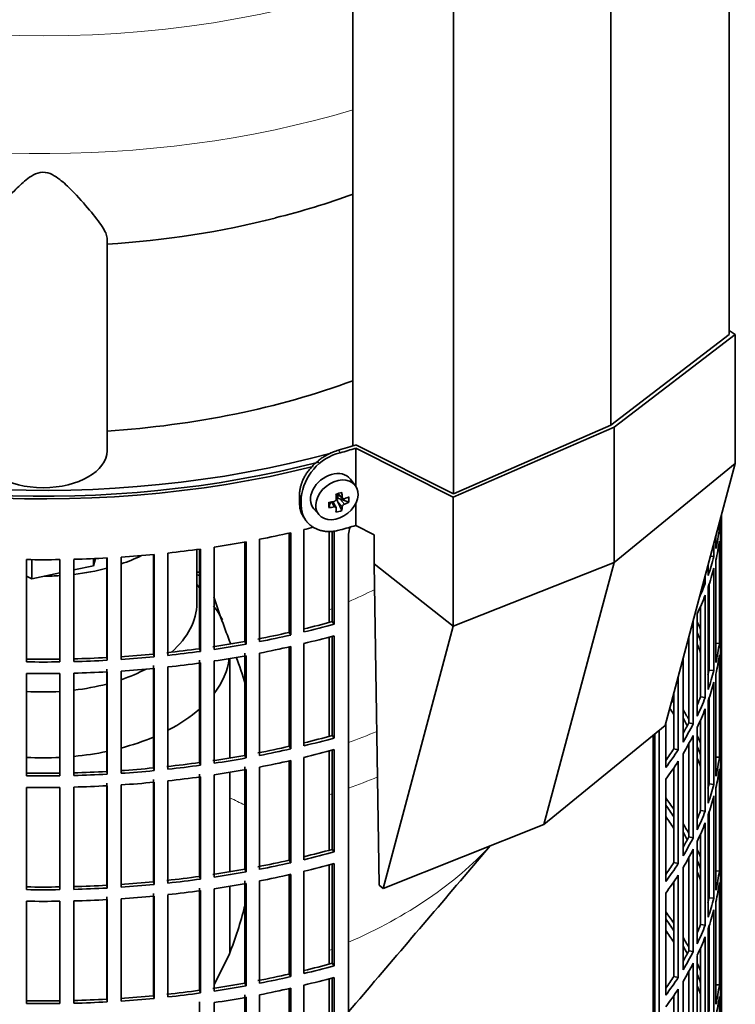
# Model space of a CAD drawing. Header units: millimetres. Extents: x 421 to 1312, y -1923 to 1668.
# Tile 7 of 24: x 1158 to 1309, y -1719 to -1510. Entities that reach past the tile are written whole.
import ezdxf

# ---------------------------------------------------------------- set-up
doc = ezdxf.new("R2010")
doc.units = ezdxf.units.MM
for name, color, linetype in [('M5X8_UNI7687', 7, 'Continuous'), ('MID_344-4', 7, 'Continuous'), ('VSI184-254_GIUNT', 7, 'Continuous'), ('VSI344-454_FILTR', 7, 'Continuous'), ('VSI344-454_SUPPO', 7, 'Continuous'), ('VSI344-454_TERMI', 7, 'Continuous'), ('VSI344_DIFFUSORE', 7, 'Continuous')]:
    doc.layers.add(name, color=color, linetype=linetype)

# ---------------------------------------------------------------- blocks, each defined once
blk = doc.blocks.new('SE4')
at = {"layer": 'M5X8_UNI7687', "color": 7, "linetype": 'Continuous', "lineweight": 35}
for p, q in [((1229.04, -1608.84), (1228.04, -1607.49)), ((1225.23, -1610.56), (1226.4, -1611.56)), ((1225.31, -1610.63), (1225.31, -1611.51)), ((1227.67, -1612.37), (1225.73, -1611.62)), ((1220.26, -1613.77), (1221.37, -1615.04)), ((1223.44, -1613.51), (1223.8, -1612.33)), ((1224.97, -1613.5), (1224.27, -1612.25)), ((1226.19, -1614.11), (1225.28, -1612.14))]:
    blk.add_line(p, q, dxfattribs=at)
at = {"layer": 'M5X8_UNI7687', "color": 4, "linetype": 'Continuous', "lineweight": 9}
for p, q in [((1225.36, -1610.53), (1226.29, -1611.32)), ((1225.73, -1611.62), (1226.74, -1612.77)), ((1224.55, -1613.36), (1223.96, -1612.3)), ((1226.29, -1613.3), (1225.28, -1612.14))]:
    blk.add_line(p, q, dxfattribs=at)
at = {"layer": 'M5X8_UNI7687', "color": 7, "linetype": 'Continuous', "lineweight": 35}
for centre, radius, start, end in [((1224.45, -1611.66), 0.55, 280.2783, 358.6867), ((1226.98, -1613.43), 0.71, 110.1734, 168.7917)]:
    blk.add_arc(centre, radius, start, end, dxfattribs=at)
for centre, major_axis, ratio, start_param, end_param in [((1224.08, -1610.55), (3.89, 3.14), 0.739997, 0, 3.172175), ((1224.08, -1610.55), (3.89, 3.14), 0.739997, 6.252603, 6.283185), ((1222.39, -1610.96), (8.97, 2.29), 0.035701, -1.293098, -1.143406), ((1221.61, -1607.27), (2.06, -9.79), 0.279258, 1.046834, 1.161394), ((1225.54, -1611.8), (0.391, 0.312), 0.744948, 1.56038, 2.087178), ((1225.74, -1612.03), (-0.449, 0.845), 0.482969, 0.934611, 1.452812), ((1225.74, -1612.03), (-0.837, 0.408), 0.40333, 4.914112, 5.432313), ((1221.32, -1607.35), (3.16, -9.49), 0.408248, 1.007206, 1.121766), ((1221.47, -1607.44), (9.99, 0.43), 0.510658, -1.036687, -0.922127), ((1219.62, -1609.21), (6.65, -6.44), 0.71261, 0.529363, 0.679055), ((1221.47, -1607.44), (9.99, 0.43), 0.510658, -1.393505, -1.278945), ((1225.17, -1607.71), (-1.01, -9.2), 0.152739, -1.021742, -0.87205), ((1221.47, -1607.18), (9.99, -0.48), 0.639648, -1.340934, -1.226375), ((1221.61, -1607.27), (2.06, -9.79), 0.279258, 0.690017, 0.804576), ((1221.32, -1607.35), (3.16, -9.49), 0.408248, 0.650389, 0.764948), ((1221.47, -1607.18), (9.99, -0.48), 0.639648, -0.984117, -0.869557), ((1222.39, -1605.96), (7.61, -5.28), 0.901051, 5.557555, 5.707247)]:
    blk.add_ellipse(centre, major_axis=major_axis, ratio=ratio, start_param=start_param, end_param=end_param, dxfattribs=at)
blk.add_ellipse((1225.14, -1611.85), major_axis=(-3.84, -3.1), ratio=0.739997, dxfattribs=at)
for points in [[(1226.29, -1611.32), (1226.29, -1611.34), (1226.29, -1611.37), (1226.3, -1611.41), (1226.31, -1611.44), (1226.33, -1611.48), (1226.35, -1611.51), (1226.37, -1611.54), (1226.4, -1611.56), (1226.43, -1611.59), (1226.46, -1611.61), (1226.5, -1611.62), (1226.54, -1611.63), (1226.58, -1611.63), (1226.61, -1611.63), (1226.65, -1611.63), (1226.69, -1611.62), (1226.72, -1611.61), (1226.74, -1611.61)], [(1225, -1613.64), (1225, -1613.63), (1225, -1613.6), (1225, -1613.57), (1224.99, -1613.54), (1224.97, -1613.51), (1224.96, -1613.48), (1224.93, -1613.45), (1224.91, -1613.43), (1224.88, -1613.41), (1224.84, -1613.39), (1224.81, -1613.37), (1224.77, -1613.36), (1224.73, -1613.35), (1224.69, -1613.35), (1224.64, -1613.35), (1224.6, -1613.35), (1224.57, -1613.35), (1224.55, -1613.36)]]:
    blk.add_open_spline(points, degree=3, dxfattribs=at)
at = {"layer": 'MID_344-4', "color": 7, "linetype": 'Continuous', "lineweight": 35}
for p, q in [((1308.14, -1576.89), (1308.14, -865.86)), ((1283.08, -1596.09), (1283.08, -884.83)), ((1228.53, -889.14), (1228.53, -1600.48)), ((1249.82, -1610.56), (1249.82, -899.3))]:
    blk.add_line(p, q, dxfattribs=at)
at = {"layer": 'VSI184-254_GIUNT', "color": 7, "linetype": 'Continuous', "lineweight": 35}
for p, q in [((1195.51, -1633.73), (1195.51, -1622.37)), ((1196.07, -1630.45), (1195.51, -1629.73)), ((1202.51, -1666.44), (1202.51, -1645.41)), ((1202.51, -1690.53), (1202.51, -1669.49)), ((1202.51, -1707.6), (1202.51, -1693.58))]:
    blk.add_line(p, q, dxfattribs=at)
for centre, major_axis, start_param, end_param in [((1163.01, -1609.24), (-32.5, 0), -4.180525, -4.017085), ((1163.01, -1609.24), (-32.5, 0), 1.772095, 1.997343), ((1163.01, -1609.24), (-32.5, 0), 1.577864, 1.67924), ((1163.01, -1633.73), (-32.5, 0), 2.557531, 3.141593), ((1163.01, -1643.63), (39.5, 0), 0.282765, 0.420534), ((1163.01, -1643.63), (39.5, 0), 5.869049, 6.204321), ((1163.01, -1633.73), (-32.5, 0), -4.180525, -3.976979), ((1163.01, -1633.73), (-32.5, 0), 1.772095, 1.997343), ((1163.01, -1633.73), (-32.5, 0), 1.462353, 1.67924), ((1163.01, -1643.63), (39.5, 0), -0.839288, -0.579133), ((1163.01, -1643.63), (39.5, 0), -1.14036, -0.9396), ((1163.01, -1643.63), (39.5, 0), 4.877649, 5.059742), ((1163.01, -1643.63), (39.5, 0), 4.62322, 4.801558)]:
    blk.add_ellipse(centre, major_axis=major_axis, ratio=0.57735, start_param=start_param, end_param=end_param, dxfattribs=at)
at = {"layer": 'VSI344-454_FILTR', "color": 7, "linetype": 'Continuous', "lineweight": 35}
for p, q in [((1306.26, -1616.4), (1306.26, -1615.96)), ((1306.5, -1636.43), (1306.5, -1615.05)), ((1306.51, -1761.51), (1306.51, -1615.02)), ((1218.15, -1639.8), (1218.15, -1618.16)), ((1305.69, -1618.1), (1306.05, -1618.12)), ((1306.05, -1618.12), (1306.05, -1616.74)), ((1208.77, -1641.83), (1208.77, -1620.2)), ((1215.04, -1639.9), (1215.04, -1618.88)), ((1215.38, -1640.44), (1215.38, -1618.81)), ((1224.17, -1637.62), (1224.17, -1618.38)), ((1224.57, -1638.15), (1224.57, -1618.35)), ((1227.6, -1840.4), (1227.6, -1619.13)), ((1305.31, -1622.16), (1305.31, -1619.48)), ((1306.26, -1640.49), (1306.26, -1618.85)), ((1196.07, -1643.34), (1196.07, -1622.29)), ((1196.28, -1643.9), (1196.28, -1622.26)), ((1199.17, -1643.49), (1199.17, -1621.85)), ((1205.66, -1641.81), (1205.66, -1620.78)), ((1205.93, -1642.37), (1205.93, -1620.73)), ((1304.9, -1623.87), (1304.9, -1621.03)), ((1306.05, -1642.21), (1306.05, -1620.57)), ((1169.51, -1646.07), (1169.51, -1624.44)), ((1176.46, -1645.21), (1176.46, -1624.16)), ((1176.53, -1645.79), (1176.53, -1624.15)), ((1179.49, -1645.61), (1179.49, -1623.97)), ((1186.32, -1644.47), (1186.32, -1623.42)), ((1186.46, -1645.05), (1186.46, -1623.41)), ((1189.4, -1644.75), (1189.4, -1623.11)), ((1304.16, -1623.79), (1304.9, -1623.87)), ((1159.49, -1646.13), (1159.49, -1624.5)), ((1166.53, -1646.13), (1166.53, -1624.5)), ((1303.68, -1627.86), (1303.68, -1625.59)), ((1304.9, -1647.95), (1304.9, -1626.31)), ((1305.31, -1646.25), (1305.31, -1624.61)), ((1303.06, -1629.55), (1303.06, -1627.91)), ((1302.63, -1629.49), (1303.06, -1629.55)), ((1303.68, -1651.95), (1303.68, -1630.31)), ((1303.91, -1647.85), (1303.91, -1629.62)), ((1303.06, -1653.64), (1303.06, -1632)), ((1302.09, -1653.5), (1302.09, -1634.35)), ((1301.36, -1657.58), (1301.36, -1635.94)), ((1306.26, -1636.43), (1306.5, -1636.43)), ((1224.17, -1637.62), (1224.57, -1638.15)), ((1300.53, -1659.23), (1300.53, -1637.6)), ((1306.5, -1660.52), (1306.5, -1638.88)), ((1215.04, -1639.9), (1215.38, -1640.44)), ((1224.17, -1661.71), (1224.17, -1640.71)), ((1224.57, -1662.23), (1224.57, -1640.6)), ((1299.58, -1659.05), (1299.58, -1640.88)), ((1205.66, -1641.81), (1205.93, -1642.37)), ((1215.04, -1663.99), (1215.04, -1642.97)), ((1215.38, -1664.53), (1215.38, -1642.89)), ((1218.15, -1663.89), (1218.15, -1642.25)), ((1305.31, -1642.16), (1306.05, -1642.21)), ((1306.26, -1664.58), (1306.26, -1642.94)), ((1176.46, -1645.21), (1176.53, -1645.79)), ((1186.32, -1644.47), (1186.46, -1645.05)), ((1196.07, -1643.34), (1196.28, -1643.9)), ((1205.66, -1665.9), (1205.66, -1644.26)), ((1205.93, -1666.45), (1205.93, -1644.82)), ((1208.77, -1665.92), (1208.77, -1644.28)), ((1306.05, -1666.29), (1306.05, -1644.66)), ((1186.32, -1668.56), (1186.32, -1646.92)), ((1189.4, -1668.83), (1189.4, -1647.2)), ((1196.07, -1667.42), (1196.07, -1645.79)), ((1196.28, -1667.99), (1196.28, -1646.35)), ((1199.17, -1667.57), (1199.17, -1645.93)), ((1298.36, -1663.09), (1298.36, -1645.44)), ((1159.49, -1670.22), (1159.49, -1648.58)), ((1166.53, -1670.22), (1166.53, -1648.58)), ((1169.51, -1670.16), (1169.51, -1648.52)), ((1176.46, -1669.3), (1176.46, -1647.66)), ((1176.53, -1669.88), (1176.53, -1648.24)), ((1179.49, -1669.7), (1179.49, -1648.06)), ((1186.46, -1669.13), (1186.46, -1647.49)), ((1297.34, -1664.71), (1297.34, -1649.25)), ((1303.91, -1647.85), (1304.9, -1647.95)), ((1305.31, -1670.33), (1305.31, -1648.7)), ((1304.9, -1672.04), (1304.9, -1650.4)), ((1296.41, -1664.5), (1296.41, -1652.71)), ((1302.09, -1653.5), (1303.06, -1653.64)), ((1303.68, -1676.04), (1303.68, -1654.4)), ((1303.91, -1671.94), (1303.91, -1653.71)), ((1303.06, -1677.72), (1303.06, -1656.09)), ((1294.7, -1668.48), (1294.7, -1659.08)), ((1299.58, -1659.05), (1300.53, -1659.23)), ((1302.09, -1677.58), (1302.09, -1658.43)), ((1224.17, -1661.71), (1224.57, -1662.23)), ((1292.42, -1800.86), (1292.42, -1661.34)), ((1293.33, -1801.1), (1293.33, -1660.6)), ((1300.53, -1683.32), (1300.53, -1661.68)), ((1301.36, -1681.66), (1301.36, -1660.03)), ((1306.26, -1660.51), (1306.5, -1660.52)), ((1215.04, -1663.99), (1215.38, -1664.53)), ((1299.58, -1683.14), (1299.58, -1663.45)), ((1306.5, -1684.6), (1306.5, -1662.97)), ((1205.66, -1665.9), (1205.93, -1666.45)), ((1224.17, -1685.79), (1224.17, -1664.79)), ((1224.57, -1686.32), (1224.57, -1664.68)), ((1296.41, -1664.5), (1297.34, -1664.71)), ((1298.36, -1687.18), (1298.36, -1665.54)), ((1196.07, -1667.42), (1196.28, -1667.99)), ((1215.04, -1688.07), (1215.04, -1667.06)), ((1215.38, -1688.62), (1215.38, -1666.98)), ((1218.15, -1687.97), (1218.15, -1666.34)), ((1297.34, -1688.8), (1297.34, -1667.16)), ((1305.31, -1666.25), (1306.05, -1666.29)), ((1306.26, -1688.66), (1306.26, -1667.02)), ((1176.46, -1669.3), (1176.53, -1669.88)), ((1186.32, -1668.56), (1186.46, -1669.13)), ((1196.07, -1691.51), (1196.07, -1669.87)), ((1199.17, -1691.66), (1199.17, -1670.02)), ((1205.66, -1689.98), (1205.66, -1668.35)), ((1205.93, -1690.54), (1205.93, -1668.9)), ((1208.77, -1690.01), (1208.77, -1668.37)), ((1296.41, -1688.58), (1296.41, -1668.55)), ((1306.05, -1690.38), (1306.05, -1668.74)), ((1176.46, -1693.39), (1176.46, -1671.75)), ((1176.53, -1693.96), (1176.53, -1672.33)), ((1179.49, -1693.78), (1179.49, -1672.15)), ((1186.32, -1692.65), (1186.32, -1671.01)), ((1186.46, -1693.22), (1186.46, -1671.58)), ((1189.4, -1692.92), (1189.4, -1671.28)), ((1196.28, -1692.07), (1196.28, -1670.44)), ((1294.7, -1692.56), (1294.7, -1670.93)), ((1303.91, -1671.94), (1304.9, -1672.04)), ((1159.49, -1694.31), (1159.49, -1672.67)), ((1166.53, -1694.31), (1166.53, -1672.67)), ((1169.51, -1694.25), (1169.51, -1672.61)), ((1305.31, -1694.42), (1305.31, -1672.78)), ((1304.9, -1696.13), (1304.9, -1674.49)), ((1302.09, -1677.58), (1303.06, -1677.72)), ((1303.68, -1700.12), (1303.68, -1678.49)), ((1303.91, -1696.02), (1303.91, -1677.8)), ((1303.06, -1701.81), (1303.06, -1680.17)), ((1302.09, -1701.67), (1302.09, -1682.52)), ((1299.58, -1683.14), (1300.53, -1683.32)), ((1301.36, -1705.75), (1301.36, -1684.11)), ((1306.26, -1684.6), (1306.5, -1684.6)), ((1224.17, -1685.79), (1224.57, -1686.32)), ((1300.53, -1707.41), (1300.53, -1685.77)), ((1215.04, -1688.07), (1215.38, -1688.62)), ((1224.17, -1709.88), (1224.17, -1688.88)), ((1224.57, -1710.41), (1224.57, -1688.77)), ((1296.41, -1688.58), (1297.34, -1688.8)), ((1299.58, -1707.23), (1299.58, -1687.54)), ((1306.5, -1708.69), (1306.5, -1687.05)), ((1205.66, -1689.98), (1205.93, -1690.54)), ((1215.38, -1712.7), (1215.38, -1691.07)), ((1218.15, -1712.06), (1218.15, -1690.42)), ((1298.36, -1711.27), (1298.36, -1689.63)), ((1305.31, -1690.34), (1306.05, -1690.38)), ((1186.32, -1692.65), (1186.46, -1693.22)), ((1196.07, -1691.51), (1196.28, -1692.07)), ((1205.66, -1714.07), (1205.66, -1692.43)), ((1205.93, -1714.63), (1205.93, -1692.99)), ((1208.77, -1714.09), (1208.77, -1692.46)), ((1215.04, -1712.16), (1215.04, -1691.14)), ((1296.41, -1712.67), (1296.41, -1692.64)), ((1297.34, -1712.89), (1297.34, -1691.25)), ((1306.05, -1714.47), (1306.05, -1692.83)), ((1306.26, -1712.75), (1306.26, -1691.11)), ((1176.46, -1693.39), (1176.53, -1693.96)), ((1186.32, -1716.73), (1186.32, -1695.1)), ((1196.07, -1715.6), (1196.07, -1693.96)), ((1196.28, -1716.16), (1196.28, -1694.52)), ((1199.17, -1715.75), (1199.17, -1694.11)), ((1294.7, -1716.65), (1294.7, -1695.01)), ((1159.49, -1718.39), (1159.49, -1696.76)), ((1166.53, -1718.39), (1166.53, -1696.76)), ((1169.51, -1718.33), (1169.51, -1696.7)), ((1176.46, -1717.47), (1176.46, -1695.84)), ((1176.53, -1718.05), (1176.53, -1696.41)), ((1179.49, -1717.87), (1179.49, -1696.23)), ((1186.46, -1717.31), (1186.46, -1695.67)), ((1189.4, -1717.01), (1189.4, -1695.37)), ((1303.91, -1696.02), (1304.9, -1696.13)), ((1305.31, -1718.51), (1305.31, -1696.87)), ((1304.9, -1720.21), (1304.9, -1698.57)), ((1302.09, -1701.67), (1303.06, -1701.81)), ((1303.68, -1724.21), (1303.68, -1702.57)), ((1303.91, -1720.11), (1303.91, -1701.88)), ((1303.06, -1725.9), (1303.06, -1704.26)), ((1299.58, -1707.23), (1300.53, -1707.41)), ((1302.09, -1725.76), (1302.09, -1706.61)), ((1301.36, -1729.84), (1301.36, -1708.2)), ((1306.26, -1708.69), (1306.5, -1708.69)), ((1224.17, -1709.88), (1224.57, -1710.41)), ((1299.58, -1731.31), (1299.58, -1711.63)), ((1300.53, -1731.49), (1300.53, -1709.86)), ((1306.5, -1732.78), (1306.5, -1711.14)), ((1215.04, -1712.16), (1215.38, -1712.7)), ((1224.17, -1733.97), (1224.17, -1712.97)), ((1224.57, -1734.49), (1224.57, -1712.86)), ((1296.41, -1712.67), (1297.34, -1712.89)), ((1298.36, -1735.35), (1298.36, -1713.72)), ((1196.07, -1715.6), (1196.28, -1716.16)), ((1205.66, -1714.07), (1205.93, -1714.63)), ((1215.04, -1736.25), (1215.04, -1715.23)), ((1215.38, -1736.79), (1215.38, -1715.15)), ((1218.15, -1736.15), (1218.15, -1714.51)), ((1297.34, -1736.97), (1297.34, -1715.34)), ((1305.31, -1714.42), (1306.05, -1714.47)), ((1306.26, -1736.84), (1306.26, -1715.2)), ((1176.46, -1717.47), (1176.53, -1718.05)), ((1186.32, -1716.73), (1186.46, -1717.31)), ((1196.07, -1739.68), (1196.07, -1718.05)), ((1205.66, -1738.16), (1205.66, -1716.52)), ((1205.93, -1738.71), (1205.93, -1717.08)), ((1208.77, -1738.18), (1208.77, -1716.54)), ((1296.41, -1736.76), (1296.41, -1716.72)), ((1306.05, -1738.55), (1306.05, -1716.92)), ((1199.17, -1739.83), (1199.17, -1718.19))]:
    blk.add_line(p, q, dxfattribs=at)
for centre, radius, start, end in [((1233.88, -1619.73), 6.31, 160.7591, 174.5077), ((1163.01, -1376.02), 248.5, 269.189, 270.811), ((1163.01, -1398.81), 246.77, 269.1833, 270.8167), ((1163.01, -1397.66), 248.5, 269.189, 270.811), ((1163.01, -1400.11), 248.5, 269.189, 270.811), ((1163.01, -1422.9), 246.77, 269.1833, 270.8167), ((1163.01, -1421.75), 248.5, 269.189, 270.811), ((1163.01, -1424.2), 248.5, 269.189, 270.811), ((1163.01, -1446.99), 246.77, 269.1833, 270.8167), ((1163.01, -1445.83), 248.5, 269.189, 270.811), ((1163.01, -1448.28), 248.5, 269.189, 270.811), ((1163.01, -1471.07), 246.77, 269.1833, 270.8167), ((1163.01, -1469.92), 248.5, 269.189, 270.811)]:
    blk.add_arc(centre, radius, start, end, dxfattribs=at)
for centre, major_axis, start_param, end_param in [((1163.01, -1528.81), (143.5, 0), 2.974441, 5.121903), ((1163.01, -1528.81), (142.5, 0), 3.141593, 5.134148), ((1163.01, -1613.93), (143.5, 0), 6.223771, 6.269479), ((1163.01, -1611.48), (143.5, 0), -0.059414, -0.051136), ((1163.01, -1541.67), (143.5, 0), -1.176432, -1.161145), ((1163.01, -1611.48), (143.5, 0), -0.129227, -0.080212), ((1163.01, -1541.67), (143.5, 0), -1.246245, -1.197216), ((1163.01, -1541.67), (143.5, 0), -1.385871, -1.336842), ((1163.01, -1541.67), (143.5, 0), -1.316058, -1.267029), ((1163.01, -1613.93), (143.5, 0), -0.129227, -0.080212), ((1163.01, -1541.67), (143.5, 0), 4.757688, 4.806717), ((1163.01, -1541.67), (143.5, 0), -1.455685, -1.406655), ((1163.01, -1611.48), (143.5, 0), -0.199041, -0.150025), ((1163.01, -1613.93), (143.5, 0), -0.199041, -0.150025), ((1163.01, -1707.83), (143.5, 0), 1.336842, 1.342333), ((1163.01, -1707.83), (142.5, 0), 1.33667, 1.340701), ((1163.01, -1611.48), (143.5, 0), -0.255831, -0.219838), ((1163.01, -1613.93), (143.5, 0), -0.268854, -0.219838), ((1163.01, -1635.57), (143.5, 0), 6.223771, 6.272786), ((1163.01, -1563.31), (142.5, 0), -1.17351, -1.127231), ((1163.01, -1563.31), (143.5, 0), -1.176432, -1.127403), ((1163.01, -1613.93), (143.5, 0), -0.292688, -0.289652), ((1163.01, -1659.66), (143.5, 0), 0.248961, 0.268854), ((1163.01, -1638.02), (143.5, 0), 6.223771, 6.272786), ((1163.01, -1563.31), (142.5, 0), -1.246417, -1.197044), ((1163.01, -1563.31), (143.5, 0), -1.246245, -1.197216), ((1163.01, -1565.76), (143.5, 0), -1.176432, -1.127403), ((1163.01, -1659.66), (142.5, 0), 0.219666, 0.24208), ((1163.01, -1563.31), (142.5, 0), -1.31623, -1.266857), ((1163.01, -1563.31), (143.5, 0), -1.316058, -1.267029), ((1163.01, -1565.76), (143.5, 0), -1.246245, -1.197216), ((1163.01, -1662.11), (142.5, 0), 0.219666, 0.24208), ((1163.01, -1635.57), (143.5, 0), -0.129227, -0.080212), ((1163.01, -1563.31), (142.5, 0), 4.757515, 4.806889), ((1163.01, -1563.31), (142.5, 0), -1.455857, -1.406483), ((1163.01, -1563.31), (143.5, 0), -1.455685, -1.406655), ((1163.01, -1563.31), (142.5, 0), -1.386044, -1.33667), ((1163.01, -1563.31), (143.5, 0), -1.385871, -1.336842), ((1163.01, -1565.76), (143.5, 0), -1.316058, -1.267029), ((1163.01, -1659.66), (143.5, 0), 0.190538, 0.199041), ((1163.01, -1638.02), (143.5, 0), -0.129227, -0.080212), ((1163.01, -1563.31), (143.5, 0), 4.757688, 4.806717), ((1163.01, -1565.76), (143.5, 0), -1.385871, -1.336842), ((1163.01, -1659.66), (142.5, 0), 0.149853, 0.160574), ((1163.01, -1565.76), (143.5, 0), 4.757688, 4.806717), ((1163.01, -1565.76), (143.5, 0), -1.455685, -1.406655), ((1163.01, -1635.57), (142.5, 0), -0.161977, -0.149853), ((1163.01, -1635.57), (143.5, 0), -0.199041, -0.150025), ((1163.01, -1638.02), (143.5, 0), -0.199041, -0.150025), ((1163.01, -1635.57), (142.5, 0), -0.24208, -0.219666), ((1163.01, -1683.74), (142.5, 0), 0.359293, 0.367215), ((1163.01, -1635.57), (143.5, 0), -0.268854, -0.219838), ((1163.01, -1686.19), (142.5, 0), 0.359293, 0.376293), ((1163.01, -1683.74), (143.5, 0), 0.312025, 0.338667), ((1163.01, -1638.02), (143.5, 0), -0.268854, -0.219838), ((1163.01, -1683.74), (142.5, 0), 0.297119, 0.318145), ((1163.01, -1635.57), (142.5, 0), -0.318145, -0.28948), ((1163.01, -1635.57), (143.5, 0), -0.338667, -0.289652), ((1163.01, -1587.4), (142.5, 0), -1.17351, -1.127231), ((1163.01, -1638.02), (143.5, 0), -0.338667, -0.289652), ((1163.01, -1683.74), (143.5, 0), 0.248961, 0.268854), ((1163.01, -1659.66), (143.5, 0), 6.223771, 6.272786), ((1163.01, -1587.4), (142.5, 0), -1.246417, -1.197044), ((1163.01, -1587.4), (143.5, 0), -1.176432, -1.127403), ((1163.01, -1662.11), (143.5, 0), 6.223771, 6.272786), ((1163.01, -1587.4), (142.5, 0), -1.31623, -1.266857), ((1163.01, -1587.4), (143.5, 0), -1.246245, -1.197216), ((1163.01, -1589.85), (143.5, 0), -1.176432, -1.127403), ((1163.01, -1635.57), (142.5, 0), -0.39195, -0.359293), ((1163.01, -1635.57), (143.5, 0), -0.40848, -0.359465), ((1163.01, -1683.74), (142.5, 0), 0.219666, 0.24208), ((1163.01, -1587.4), (142.5, 0), -1.386044, -1.33667), ((1163.01, -1587.4), (143.5, 0), -1.385871, -1.336842), ((1163.01, -1587.4), (143.5, 0), -1.316058, -1.267029), ((1163.01, -1589.85), (143.5, 0), -1.246245, -1.197216), ((1163.01, -1638.02), (143.5, 0), -0.40848, -0.359465), ((1163.01, -1686.19), (142.5, 0), 0.219666, 0.24208), ((1163.01, -1683.74), (143.5, 0), 0.190538, 0.199041), ((1163.01, -1659.66), (143.5, 0), -0.129227, -0.080212), ((1163.01, -1587.4), (142.5, 0), 4.757515, 4.806889), ((1163.01, -1587.4), (143.5, 0), 4.757688, 4.806717), ((1163.01, -1587.4), (142.5, 0), -1.455857, -1.406483), ((1163.01, -1587.4), (143.5, 0), -1.455685, -1.406655), ((1163.01, -1589.85), (143.5, 0), -1.316058, -1.267029), ((1163.01, -1662.11), (143.5, 0), -0.129227, -0.080212), ((1163.01, -1589.85), (143.5, 0), 4.757688, 4.806717), ((1163.01, -1589.85), (143.5, 0), -1.455685, -1.406655), ((1163.01, -1589.85), (143.5, 0), -1.385871, -1.336842), ((1163.01, -1659.66), (142.5, 0), -0.161977, -0.149853), ((1163.01, -1683.74), (142.5, 0), 0.149853, 0.160574), ((1163.01, -1659.66), (143.5, 0), -0.199041, -0.150025), ((1163.01, -1707.83), (143.5, 0), 0.37741, 0.40848), ((1163.01, -1707.83), (142.5, 0), 0.359293, 0.39195), ((1163.01, -1662.11), (143.5, 0), -0.199041, -0.150025), ((1163.01, -1659.66), (142.5, 0), -0.24208, -0.219666), ((1163.01, -1659.66), (143.5, 0), -0.268854, -0.219838), ((1163.01, -1710.28), (142.5, 0), 0.359293, 0.39195), ((1163.01, -1707.83), (143.5, 0), 0.312025, 0.338667), ((1163.01, -1662.11), (143.5, 0), -0.268854, -0.219838), ((1163.01, -1707.83), (142.5, 0), 0.297119, 0.318145), ((1163.01, -1659.66), (142.5, 0), -0.318145, -0.28948), ((1163.01, -1659.66), (143.5, 0), -0.338667, -0.289652), ((1163.01, -1683.74), (143.5, 0), 6.223771, 6.272786), ((1163.01, -1611.48), (142.5, 0), -1.17351, -1.127231), ((1163.01, -1611.48), (143.5, 0), -1.176432, -1.127403), ((1163.01, -1662.11), (143.5, 0), -0.338667, -0.289652), ((1163.01, -1707.83), (143.5, 0), 0.248961, 0.268854), ((1163.01, -1611.48), (142.5, 0), -1.246417, -1.197044), ((1163.01, -1611.48), (143.5, 0), -1.246245, -1.197216), ((1163.01, -1613.93), (143.5, 0), -1.176432, -1.127403), ((1163.01, -1659.66), (142.5, 0), -0.39195, -0.359293), ((1163.01, -1659.66), (143.5, 0), -0.40848, -0.359465), ((1163.01, -1707.83), (142.5, 0), 0.219666, 0.24208), ((1163.01, -1686.19), (143.5, 0), 6.223771, 6.272786), ((1163.01, -1611.48), (142.5, 0), -1.31623, -1.266857), ((1163.01, -1611.48), (143.5, 0), -1.316058, -1.267029), ((1163.01, -1613.93), (143.5, 0), -1.246245, -1.197216), ((1163.01, -1710.28), (142.5, 0), 0.219666, 0.24208), ((1163.01, -1683.74), (143.5, 0), -0.129227, -0.080212), ((1163.01, -1611.48), (142.5, 0), -1.455857, -1.406483), ((1163.01, -1611.48), (142.5, 0), -1.386044, -1.33667), ((1163.01, -1611.48), (143.5, 0), -1.385871, -1.336842), ((1163.01, -1613.93), (143.5, 0), -1.316058, -1.267029), ((1163.01, -1662.11), (143.5, 0), -0.40848, -0.359465), ((1163.01, -1707.83), (143.5, 0), 0.190538, 0.199041), ((1163.01, -1686.19), (143.5, 0), -0.129227, -0.080212), ((1163.01, -1611.48), (142.5, 0), 4.757515, 4.806889), ((1163.01, -1611.48), (143.5, 0), 4.757688, 4.806717), ((1163.01, -1611.48), (143.5, 0), -1.455685, -1.406655), ((1163.01, -1613.93), (143.5, 0), -1.385871, -1.336842), ((1163.01, -1707.83), (142.5, 0), 0.149853, 0.160574), ((1163.01, -1613.93), (143.5, 0), 4.757688, 4.806717), ((1163.01, -1613.93), (143.5, 0), -1.455685, -1.406655), ((1163.01, -1683.74), (142.5, 0), -0.161977, -0.149853), ((1163.01, -1683.74), (143.5, 0), -0.199041, -0.150025), ((1163.01, -1731.92), (143.5, 0), 0.37741, 0.40848), ((1163.01, -1686.19), (143.5, 0), -0.199041, -0.150025), ((1163.01, -1731.92), (142.5, 0), 0.359293, 0.39195), ((1163.01, -1734.37), (142.5, 0), 0.359293, 0.39195), ((1163.01, -1683.74), (142.5, 0), -0.24208, -0.219666), ((1163.01, -1683.74), (143.5, 0), -0.268854, -0.219838), ((1163.01, -1731.92), (143.5, 0), 0.312025, 0.338667), ((1163.01, -1686.19), (143.5, 0), -0.268854, -0.219838), ((1163.01, -1731.92), (142.5, 0), 0.297119, 0.318145), ((1163.01, -1683.74), (142.5, 0), -0.318145, -0.28948), ((1163.01, -1683.74), (143.5, 0), -0.338667, -0.289652), ((1163.01, -1707.83), (143.5, 0), 6.223771, 6.272786), ((1163.01, -1635.57), (142.5, 0), -1.17351, -1.127231), ((1163.01, -1635.57), (143.5, 0), -1.176432, -1.127403), ((1163.01, -1686.19), (143.5, 0), -0.338667, -0.289652), ((1163.01, -1731.92), (143.5, 0), 0.248961, 0.268854), ((1163.01, -1710.28), (143.5, 0), 6.223771, 6.272786), ((1163.01, -1635.57), (142.5, 0), -1.246417, -1.197044), ((1163.01, -1635.57), (143.5, 0), -1.246245, -1.197216), ((1163.01, -1638.02), (143.5, 0), -1.176432, -1.127403), ((1163.01, -1683.74), (142.5, 0), -0.39195, -0.359293), ((1163.01, -1683.74), (143.5, 0), -0.40848, -0.359465), ((1163.01, -1731.92), (142.5, 0), 0.219666, 0.24208), ((1163.01, -1635.57), (142.5, 0), -1.386044, -1.33667), ((1163.01, -1635.57), (142.5, 0), -1.31623, -1.266857), ((1163.01, -1635.57), (143.5, 0), -1.316058, -1.267029), ((1163.01, -1638.02), (143.5, 0), -1.246245, -1.197216), ((1163.01, -1686.19), (143.5, 0), -0.40848, -0.359465), ((1163.01, -1734.37), (142.5, 0), 0.219666, 0.24208), ((1163.01, -1731.92), (143.5, 0), 0.190538, 0.199041), ((1163.01, -1707.83), (143.5, 0), -0.129227, -0.080212), ((1163.01, -1635.57), (142.5, 0), 4.757515, 4.806889), ((1163.01, -1635.57), (143.5, 0), 4.757688, 4.806717), ((1163.01, -1635.57), (142.5, 0), -1.455857, -1.406483), ((1163.01, -1635.57), (143.5, 0), -1.455685, -1.406655), ((1163.01, -1635.57), (143.5, 0), -1.385871, -1.336842), ((1163.01, -1638.02), (143.5, 0), -1.316058, -1.267029), ((1163.01, -1710.28), (143.5, 0), -0.129227, -0.080212)]:
    blk.add_ellipse(centre, major_axis=major_axis, ratio=0.57735, start_param=start_param, end_param=end_param, dxfattribs=at)
at = {"layer": 'VSI344-454_SUPPO', "color": 7, "linetype": 'Continuous', "lineweight": 35}
for p, q in [((1223.49, -1637.8), (1223.49, -1618.45)), ((1173.63, -1625.82), (1174.1, -1624.27)), ((1173.63, -1625.82), (1173.63, -1624.29)), ((1160.61, -1628.55), (1160.61, -1624.51)), ((1169.51, -1626.68), (1173.63, -1625.82)), ((1159.49, -1628.02), (1160.61, -1628.55)), ((1160.61, -1628.55), (1166.53, -1627.31)), ((1223.49, -1661.89), (1223.49, -1640.89)), ((1292.04, -1805.01), (1292.04, -1661.65)), ((1223.49, -1685.98), (1223.49, -1664.98)), ((1252.84, -1690.61), (1257.6, -1685.02)), ((1223.49, -1710.06), (1223.49, -1689.06)), ((1199.17, -1714.41), (1202.4, -1707.89)), ((1223.49, -1734.15), (1223.49, -1713.15))]:
    blk.add_line(p, q, dxfattribs=at)
for centre, radius, start, end in [((1341.43, -1587.19), 149.3, 197.6267, 201.6804), ((1149.49, -1666.52), 58.39, 15.643, 21.5141), ((-25862.53, 21439.91), 35640.76, 319.471992, 319.534469), ((1128.9, -1678.76), 79.06, 338.3769, 346.0427)]:
    blk.add_arc(centre, radius, start, end, dxfattribs=at)
blk.add_ellipse((1163.01, -1527.59), major_axis=(142.5, 0), ratio=0.57735, start_param=3.023053, end_param=5.154183, dxfattribs=at)
at = {"layer": 'VSI344-454_SUPPO', "color": 4, "linetype": 'Continuous', "lineweight": 9}
for centre, major_axis, start_param, end_param in [((1163.01, -1584.16), (106.99, 0), -0.922642, -0.855927), ((1163.01, -1584.16), (106.99, 0), -0.96998, -0.962313), ((1163.01, -1603.4), (122, 0), -1.012881, -0.953776), ((1163.01, -1613.08), (122, 0), -1.012881, -0.952299), ((1163.01, -1613.08), (122, 0), -1.052104, -1.045723), ((1163.01, -1703.63), (63.54, 0), 0.834953, 0.899918), ((1163.01, -1656.34), (106.8, 0), 5.361828, 5.798996), ((1163.01, -1656.34), (106.8, 0), -0.968818, -0.961131)]:
    blk.add_ellipse(centre, major_axis=major_axis, ratio=0.57735, start_param=start_param, end_param=end_param, dxfattribs=at)
at = {"layer": 'VSI344-454_TERMI', "color": 7, "linetype": 'Continuous', "lineweight": 35}
for p, q in [((1309.42, -1576.86), (1308.14, -1576.01)), ((1308.14, -1576.89), (1283.08, -1596.09)), ((1283.79, -1596.5), (1309.42, -1576.86)), ((1309.42, -1604.14), (1309.42, -1576.86)), ((1249.77, -1611.3), (1283.79, -1596.5)), ((1283.08, -1596.09), (1249.82, -1610.56)), ((1283.79, -1625.08), (1283.79, -1596.5)), ((1229.14, -1600.95), (1249.77, -1611.3)), ((1229.14, -1608.99), (1229.14, -1600.95)), ((1249.82, -1610.56), (1229.29, -1600.26)), ((1283.79, -1625.08), (1309.42, -1604.14)), ((1309.42, -1604.14), (1294.57, -1659.59)), ((1217.23, -1610.83), (1217.23, -1612.46)), ((1217.61, -1611.36), (1217.61, -1613)), ((1249.77, -1638.58), (1249.77, -1611.3)), ((1229.14, -1617.28), (1229.14, -1612.56)), ((1218.21, -1615.69), (1218.59, -1616.22)), ((1229.14, -1617.28), (1233.06, -1619.24)), ((1233.06, -1625.36), (1233.06, -1619.24)), ((1233.06, -1625.36), (1249.77, -1638.58)), ((1234.1, -1693.38), (1233.06, -1625.36)), ((1249.77, -1638.58), (1283.79, -1625.08)), ((1283.79, -1625.08), (1268.93, -1680.52)), ((1249.77, -1638.58), (1234.92, -1694.03)), ((1294.57, -1659.59), (1268.93, -1680.52)), ((1268.93, -1680.52), (1234.92, -1694.03)), ((1234.92, -1694.03), (1234.1, -1693.38))]:
    blk.add_line(p, q, dxfattribs=at)
at = {"layer": 'VSI344-454_TERMI', "color": 4, "linetype": 'Continuous', "lineweight": 9}
for p, q in [((1225.45, -1601.37), (1225.83, -1601.9)), ((1217.23, -1610.83), (1217.61, -1611.36)), ((1217.61, -1613), (1217.23, -1612.46))]:
    blk.add_line(p, q, dxfattribs=at)
at = {"layer": 'VSI344-454_TERMI', "color": 7, "linetype": 'Continuous', "lineweight": 35}
blk.add_arc((1228.5, -1612.53), 10.96, 104.0959, 173.8897, dxfattribs=at)
for centre, major_axis, start_param, end_param in [((1163.01, -1526.77), (143.5, 0), -1.120604, -1.090727), ((1163.01, -1526.77), (144.5, 0), -1.121039, -1.095444), ((1163.01, -1543.1), (144.5, 0), -1.121039, -1.095444)]:
    blk.add_ellipse(centre, major_axis=major_axis, ratio=0.57735, start_param=start_param, end_param=end_param, dxfattribs=at)
for points, knots in [([(1217.23, -1610.83), (1217.23, -1610.75), (1217.23, -1610.59), (1217.24, -1610.34), (1217.27, -1610.09), (1217.3, -1609.85), (1217.34, -1609.6), (1217.39, -1609.35), (1217.44, -1609.11), (1217.51, -1608.86), (1217.59, -1608.61), (1217.67, -1608.36), (1217.76, -1608.11), (1217.93, -1607.69), (1218.2, -1607.12), (1218.62, -1606.4), (1219.11, -1605.7), (1219.66, -1605.02), (1220.27, -1604.38), (1220.93, -1603.79), (1221.62, -1603.24), (1222.27, -1602.8), (1222.85, -1602.45), (1223.36, -1602.18), (1223.88, -1601.93), (1224.4, -1601.71), (1224.92, -1601.52), (1225.28, -1601.42), (1225.45, -1601.37)], [0, 0, 0, 0, 0.021051, 0.042002, 0.062876, 0.083693, 0.104478, 0.125254, 0.146042, 0.166866, 0.187748, 0.208712, 0.229779, 0.250971, 0.313214, 0.375619, 0.438632, 0.501394, 0.564154, 0.627126, 0.689277, 0.751393, 0.793158, 0.834556, 0.875762, 0.916954, 0.958308, 1, 1, 1, 1]), ([(1218.2, -1615.68), (1218.08, -1615.51), (1217.89, -1615.19), (1217.67, -1614.73), (1217.51, -1614.3), (1217.38, -1613.86), (1217.29, -1613.41), (1217.24, -1612.94), (1217.23, -1612.62), (1217.23, -1612.46)], [0.6886313, 0.6886313, 0.6886313, 0.6886313, 0.7490621, 0.7913108, 0.8331485, 0.874754, 0.9163096, 0.957998, 1, 1, 1, 1]), ([(1217.61, -1613), (1217.61, -1613.08), (1217.61, -1613.24), (1217.62, -1613.48), (1217.64, -1613.71), (1217.67, -1613.94), (1217.71, -1614.17), (1217.76, -1614.4), (1217.82, -1614.62), (1217.89, -1614.83), (1217.96, -1615.05), (1218.05, -1615.26), (1218.14, -1615.47), (1218.31, -1615.8), (1218.58, -1616.24), (1219, -1616.76), (1219.49, -1617.22), (1220.04, -1617.62), (1220.65, -1617.96), (1221.3, -1618.22), (1222, -1618.41), (1222.64, -1618.52), (1223.23, -1618.56), (1223.74, -1618.56), (1224.25, -1618.53), (1224.78, -1618.47), (1225.3, -1618.37), (1225.66, -1618.28), (1225.83, -1618.23)], [0, 0, 0, 0, 0.021051, 0.042001, 0.062873, 0.08369, 0.104474, 0.125249, 0.146036, 0.166859, 0.18774, 0.208703, 0.229768, 0.250959, 0.313199, 0.375603, 0.438616, 0.501374, 0.564129, 0.627102, 0.689223, 0.75131, 0.793093, 0.834507, 0.875728, 0.916932, 0.958298, 1, 1, 1, 1])]:
    blk.add_open_spline(points, degree=3, knots=knots, dxfattribs=at)
at = {"layer": 'VSI344_DIFFUSORE', "color": 7, "linetype": 'Continuous', "lineweight": 35}
blk.add_line((1176.51, -1601.49), (1176.51, -1556.5), dxfattribs=at)
blk.add_arc((1176.84, -1406.11), 150.28, 283.5637, 290.1324, dxfattribs=at)
at = {"layer": 'VSI344_DIFFUSORE', "color": 4, "linetype": 'Continuous', "lineweight": 9}
for centre, major_axis, start_param, end_param in [((1163.01, -1434.87), (136.58, 0), 2.761579, 5.212737), ((1163.01, -1456.55), (-142.13, 0), 0.049211, 2.049895)]:
    blk.add_ellipse(centre, major_axis=major_axis, ratio=0.57735, start_param=start_param, end_param=end_param, dxfattribs=at)
at = {"layer": 'VSI344_DIFFUSORE', "color": 7, "linetype": 'Continuous', "lineweight": 35}
for centre, major_axis, start_param, end_param in [((1163.01, -1488.09), (121.5, 0), 4.82373, 5.128464), ((1163.01, -1527.59), (121.5, 0), 4.82373, 5.281941), ((1163.01, -1601.49), (13.5, 0), 3.141593, 6.283185)]:
    blk.add_ellipse(centre, major_axis=major_axis, ratio=0.57735, start_param=start_param, end_param=end_param, dxfattribs=at)
blk.add_open_spline([(1176.51, -1556.5), (1176.51, -1555.85), (1176.11, -1555.02), (1174.8, -1553.02), (1173.88, -1551.85), (1171.72, -1549.27), (1170.47, -1547.84), (1168.24, -1545.58), (1167.44, -1544.8), (1166.03, -1543.71), (1165.53, -1543.35), (1164.35, -1542.77), (1163.64, -1542.55), (1162.2, -1542.58), (1161.52, -1542.83), (1160.37, -1543.43), (1159.88, -1543.79), (1158.49, -1544.89), (1157.71, -1545.65), (1155.51, -1547.89), (1154.26, -1549.32), (1152.1, -1551.89), (1151.22, -1553.03), (1149.92, -1555.01), (1149.51, -1555.85), (1149.51, -1556.5)], degree=3, knots=[0, 0, 0, 0, 0.125, 0.125, 0.25, 0.25, 0.375, 0.375, 0.4375, 0.4375, 0.46875, 0.46875, 0.5, 0.5, 0.53125, 0.53125, 0.5625, 0.5625, 0.625, 0.625, 0.75, 0.75, 0.875, 0.875, 1, 1, 1, 1], dxfattribs=at)

msp = doc.modelspace()

# ---------------------------------------------------------------- block references
msp.add_blockref('SE4', (0, 0))

doc.saveas('drawing.dxf')
